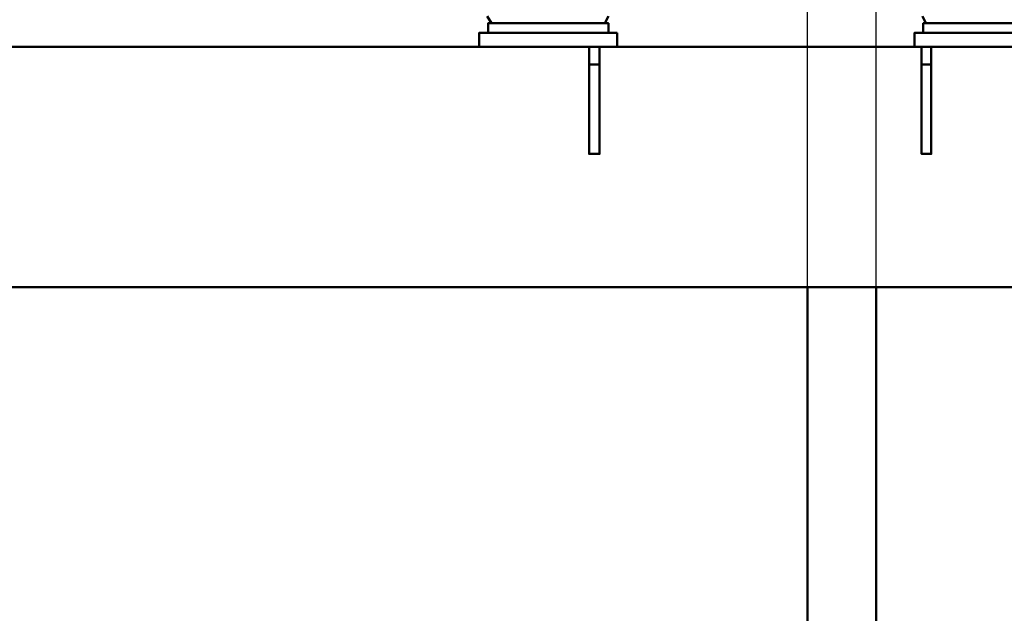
# Model space of a CAD drawing. Header units: millimetres. Extents: x -34725 to 178350, y -13707 to 126150.
# Tile 234 of 256: x 16527 to 17959, y 114052 to 114916. Entities that reach past the tile are written whole.
import ezdxf

# ---------------------------------------------------------------- set-up
doc = ezdxf.new("R2010")
doc.units = ezdxf.units.MM
doc.layers.add('AM_0', color=7, linetype='CONTINUOUS', lineweight=50)
doc.layers.add('AM_4', color=3, linetype='CONTINUOUS', lineweight=25)

# ---------------------------------------------------------------- blocks, each defined once
blk = doc.blocks.new('Kopf_1')
at = {"layer": 'AM_0'}
for p, q in [((-545, 0.2), (-545, 1115.4)), ((-445, 0.2), (-445, 1115.4))]:
    blk.add_line(p, q, dxfattribs=at)
at = {"layer": 'AM_4'}
for p, q in [((-545, 1115.4), (-545, 1670.2)), ((-445, 1115.4), (-445, 1570.2))]:
    blk.add_line(p, q, dxfattribs=at)
blk = doc.blocks.new('atg4gwagt')
at = {"layer": 'AM_0'}
for points in [[(-204.7, -494.6), (-370.6, -494.6), (-375.8, -484.4)], [(-832.7, -484.4), (-837.8, -494.6), (-1002.5, -494.6), (-1008.9, -484.4)], [(-1548.8, -529.1), (-1620.3, -529.1)], [(-1520.7, -529.1), (-1534.8, -529.1)], [(-1436.5, -529.1), (-1506.7, -529.1)], [(-845.5, -554.6), (-860.8, -554.6)], [(-363, -554.6), (-377, -554.6)], [(-452.3, -878.8), (-512.3, -878.8)]]:
    blk.add_lwpolyline(points, dxfattribs=at)
for points in [[(-832.7, -508.6), (-1007.6, -508.6), (-1007.6, -494.6), (-832.7, -494.6)], [(-199.6, -508.6), (-374.5, -508.6), (-374.5, -494.6), (-199.6, -494.6)], [(-820, -508.6), (-820, -529.1), (-1020.4, -529.1), (-1020.4, -508.6)], [(-188.1, -508.6), (-188.1, -529.1), (-387.2, -529.1), (-387.2, -508.6)], [(651.8, -529.1), (651.8, -878.8), (-3108.6, -878.8), (-3108.6, -529.1)], [(-845.5, -529.1), (-845.5, -684.8), (-860.8, -684.8), (-860.8, -529.1)], [(-363, -529.1), (-363, -684.8), (-377, -684.8), (-377, -529.1)]]:
    blk.add_lwpolyline(points, close=True, dxfattribs=at)

msp = doc.modelspace()

# ---------------------------------------------------------------- block references
at = {"layer": 'AM_0'}
msp.add_blockref('atg4gwagt', (18215.642, 115405.692), dxfattribs=at)
at = {"layer": 'AM_4'}
msp.add_blockref('Kopf_1', (18217.716, 113411.467), dxfattribs=at)

doc.saveas('drawing.dxf')
